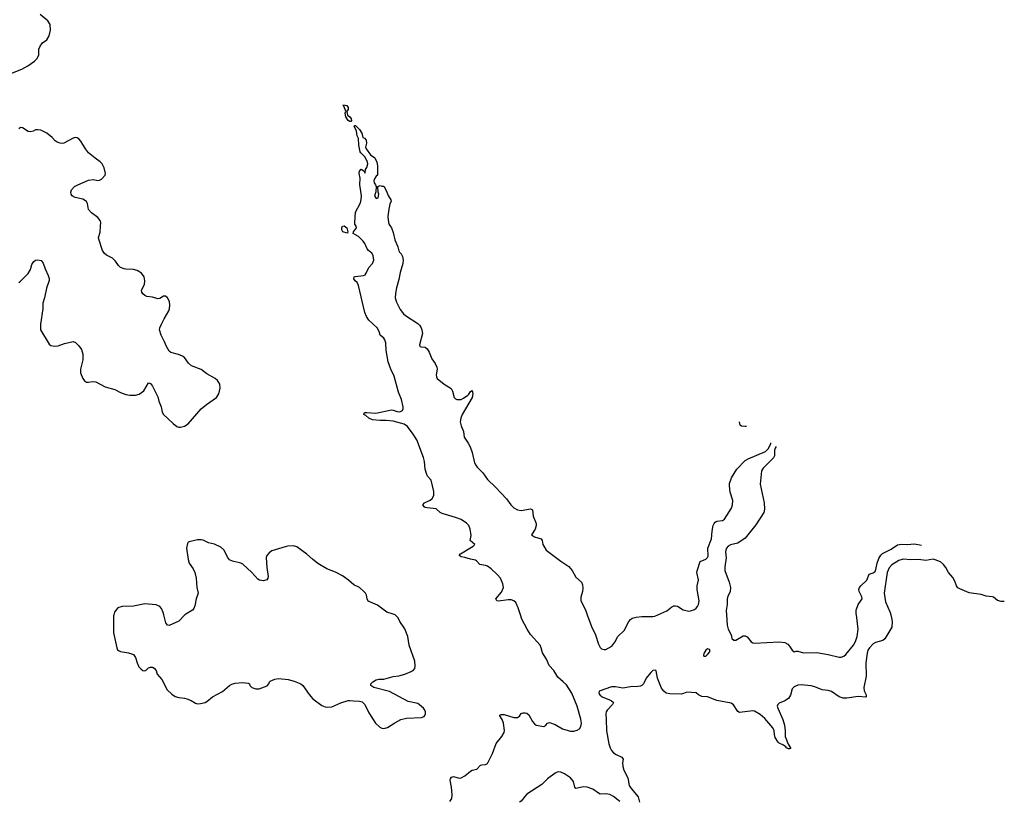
# Model space of a CAD drawing. Header units: inches. Extents: x 1174277 to 1307032, y 522670 to 678486.
# Tile 77 of 121: x 1277180 to 1287643, y 588021 to 596322. Entities that reach past the tile are written whole.
import ezdxf

# ---------------------------------------------------------------- set-up
doc = ezdxf.new("R2010")
doc.units = ezdxf.units.IN
doc.header["$MEASUREMENT"] = 0
for name, color, linetype in [('B2578', 7, 'Continuous'), ('B2579', 7, 'Continuous'), ('B2588', 7, 'Continuous'), ('B2589', 7, 'Continuous')]:
    doc.layers.add(name, color=color, linetype=linetype)

msp = doc.modelspace()

# ---------------------------------------------------------------- linework, layer by layer
at = {"layer": 'B2578', "color": 6, "elevation": 900}
for points in [[(1278181, 590000), (1278178, 589990), (1278178, 589810), (1278211, 589651), (1278221, 589630), (1278230, 589621), (1278253, 589613), (1278337, 589597), (1278390, 589579), (1278411, 589550), (1278428, 589490), (1278448, 589450), (1278470, 589424), (1278490, 589409), (1278510, 589408), (1278526, 589414), (1278550, 589437), (1278570, 589447), (1278590, 589446), (1278610, 589436), (1278631, 589410), (1278642, 589370), (1278690, 589316), (1278746, 589206), (1278798, 589158), (1278834, 589134), (1278870, 589124), (1278930, 589118), (1278956, 589110), (1279003, 589090), (1279050, 589062), (1279070, 589057), (1279100, 589060), (1279150, 589070), (1279170, 589080), (1279230, 589132), (1279334, 589186), (1279410, 589250), (1279435, 589265), (1279470, 589277), (1279550, 589281), (1279610, 589276), (1279623, 589270), (1279627, 589250), (1279647, 589230), (1279690, 589217), (1279725, 589215), (1279810, 589248), (1279829, 589270), (1279835, 589290), (1279842, 589298), (1279890, 589319), (1279930, 589326), (1280000, 589317)], [(1278937, 590000), (1278870, 589935), (1278770, 589889), (1278750, 589893), (1278735, 589915), (1278713, 590000)]]:
    msp.add_lwpolyline(points, dxfattribs=at)
at = {"layer": 'B2579', "color": 6, "elevation": 900}
for points in [[(1277086, 595750), (1277202, 595798), (1277268, 595832), (1277337, 595883), (1277366, 595910), (1277383, 595950), (1277383, 596010), (1277398, 596042), (1277424, 596076), (1277470, 596109), (1277495, 596150), (1277509, 596211), (1277504, 596270), (1277480, 596310), (1277399, 596379)], [(1277170, 593532), (1277190, 593544), (1277270, 593625), (1277294, 593670), (1277310, 593721), (1277330, 593755), (1277350, 593768), (1277368, 593772), (1277410, 593764), (1277430, 593737), (1277450, 593675), (1277484, 593604), (1277493, 593573), (1277493, 593553), (1277464, 593470), (1277445, 593370), (1277427, 593310), (1277426, 593250), (1277403, 593090), (1277402, 593030), (1277495, 592875), (1277510, 592861), (1277550, 592855), (1277590, 592859), (1277655, 592885), (1277750, 592906), (1277775, 592895), (1277810, 592858), (1277838, 592818), (1277850, 592770), (1277850, 592710), (1277828, 592610), (1277828, 592570), (1277850, 592511), (1277870, 592487), (1277890, 592474), (1277910, 592471), (1277950, 592478), (1277990, 592476), (1278090, 592423), (1278190, 592396), (1278250, 592364), (1278310, 592342), (1278350, 592333), (1278410, 592333), (1278450, 592345), (1278498, 592382), (1278550, 592465), (1278570, 592458), (1278590, 592431), (1278650, 592318), (1278659, 592270), (1278683, 592210), (1278695, 592155), (1278708, 592128), (1278810, 592035), (1278850, 592003), (1278870, 591996), (1278890, 591995), (1278930, 592007), (1278970, 592030), (1279110, 592190), (1279164, 592236), (1279272, 592310), (1279298, 592350), (1279310, 592410), (1279306, 592450), (1279298, 592470), (1279282, 592490), (1279258, 592510), (1279170, 592561), (1279110, 592606), (1279007, 592647), (1278975, 592675), (1278933, 592733), (1278910, 592749), (1278867, 592767), (1278787, 592787), (1278770, 592801), (1278739, 592850), (1278720, 592900), (1278682, 592970), (1278667, 593030), (1278669, 593051), (1278686, 593090), (1278714, 593146), (1278766, 593230), (1278773, 593250), (1278776, 593290), (1278771, 593330), (1278752, 593370), (1278730, 593385), (1278710, 593385), (1278670, 593361), (1278650, 593356), (1278590, 593375), (1278530, 593384), (1278510, 593392), (1278490, 593409), (1278478, 593430), (1278476, 593450), (1278506, 593510), (1278510, 593550), (1278502, 593590), (1278475, 593630), (1278430, 593657), (1278390, 593670), (1278310, 593673), (1278290, 593676), (1278252, 593692), (1278230, 593710), (1278197, 593757), (1278165, 593790), (1278102, 593822), (1278080, 593840), (1278062, 593870), (1278020, 593990), (1278019, 594010), (1278034, 594066), (1278040, 594130), (1278042, 594170), (1278036, 594190), (1278010, 594223), (1277944, 594270), (1277910, 594306), (1277901, 594370), (1277890, 594390), (1277850, 594417), (1277770, 594435), (1277750, 594443), (1277739, 594450), (1277726, 594470), (1277724, 594490), (1277730, 594514), (1277763, 594550), (1277797, 594570), (1277910, 594618), (1277964, 594624), (1278010, 594614), (1278030, 594618), (1278049, 594630), (1278089, 594670), (1278093, 594690), (1278078, 594750), (1278057, 594790), (1278034, 594814), (1277981, 594850), (1277910, 594910), (1277880, 594950), (1277830, 595034), (1277810, 595057), (1277790, 595069), (1277770, 595072), (1277750, 595065), (1277650, 595012), (1277630, 595007), (1277610, 595010), (1277580, 595020), (1277556, 595036), (1277525, 595070), (1277470, 595117), (1277404, 595150), (1277374, 595154), (1277350, 595152), (1277323, 595137), (1277290, 595131), (1277270, 595135), (1277210, 595175), (1277190, 595177), (1277170, 595165)], [(1280000, 590722), (1279860, 590680), (1279830, 590661), (1279805, 590630), (1279800, 590610), (1279805, 590505), (1279820, 590410), (1279818, 590390), (1279807, 590373), (1279770, 590364), (1279730, 590368), (1279710, 590380), (1279648, 590450), (1279550, 590541), (1279530, 590550), (1279442, 590570), (1279410, 590587), (1279390, 590613), (1279353, 590690), (1279319, 590719), (1279251, 590751), (1279187, 590767), (1279130, 590794), (1279110, 590798), (1279070, 590797), (1278982, 590778), (1278970, 590773), (1278962, 590758), (1278952, 590710), (1278969, 590590), (1278983, 590550), (1279023, 590490), (1279040, 590450), (1279055, 590390), (1279064, 590290), (1279076, 590230), (1279057, 590170), (1279043, 590097), (1279030, 590070), (1279015, 590050), (1278947, 590010), (1278937, 590000)], [(1278713, 590000), (1278706, 590026), (1278688, 590068), (1278670, 590090), (1278630, 590107), (1278510, 590120), (1278390, 590094), (1278270, 590090), (1278225, 590075), (1278204, 590056), (1278189, 590031), (1278181, 590000)]]:
    msp.add_lwpolyline(points, dxfattribs=at)
at = {"layer": 'B2588', "color": 6}
for points, elevation in [([(1280000, 589317), (1280033, 589313), (1280096, 589296), (1280167, 589267), (1280190, 589252), (1280255, 589155), (1280295, 589110), (1280390, 589040), (1280425, 589025), (1280450, 589020), (1280496, 589024), (1280593, 589067), (1280670, 589090), (1280690, 589093), (1280727, 589087), (1280790, 589086), (1280818, 589078), (1280848, 589048), (1280890, 588960), (1280960, 588850), (1281006, 588810), (1281030, 588797), (1281050, 588793), (1281090, 588806), (1281165, 588855), (1281232, 588888), (1281290, 588903), (1281450, 588910), (1281478, 588922), (1281487, 588933), (1281491, 588949), (1281491, 588970), (1281485, 588990), (1281471, 589010), (1281430, 589047), (1281410, 589059), (1281310, 589082), (1281110, 589186), (1280944, 589230), (1280913, 589250), (1280912, 589270), (1280932, 589290), (1280970, 589312), (1280998, 589318), (1281050, 589319), (1281150, 589347), (1281210, 589355), (1281273, 589370), (1281342, 589398), (1281362, 589410), (1281380, 589430), (1281384, 589456), (1281379, 589510), (1281319, 589679), (1281306, 589770), (1281272, 589852), (1281221, 589930), (1281203, 589970), (1281176, 589996), (1281169, 590000)], 900), ([(1281750, 588020), (1281759, 588030), (1281771, 588050), (1281777, 588090), (1281769, 588170), (1281755, 588245), (1281759, 588261), (1281770, 588277), (1281790, 588283), (1281850, 588267), (1281872, 588270), (1281911, 588290), (1281970, 588340), (1281990, 588350), (1282038, 588362), (1282077, 588403), (1282090, 588410), (1282130, 588413), (1282150, 588424), (1282203, 588530), (1282245, 588635), (1282305, 588710), (1282329, 588750), (1282332, 588772), (1282322, 588850), (1282308, 588888), (1282281, 588930), (1282284, 588936), (1282298, 588942), (1282330, 588942), (1282430, 588912), (1282469, 588910), (1282490, 588926), (1282510, 588953), (1282530, 588961), (1282550, 588961), (1282570, 588956), (1282590, 588940), (1282630, 588868), (1282650, 588843), (1282670, 588830), (1282750, 588815), (1282770, 588829), (1282789, 588851), (1282810, 588857), (1282870, 588836), (1282950, 588792), (1283033, 588767), (1283070, 588765), (1283105, 588775), (1283129, 588791), (1283144, 588816), (1283151, 588850), (1283145, 588895), (1283106, 589030), (1283047, 589170), (1282990, 589257), (1282957, 589290), (1282898, 589338), (1282856, 589410), (1282805, 589465), (1282778, 589530), (1282737, 589597), (1282723, 589650), (1282710, 589678), (1282610, 589793), (1282573, 589850), (1282517, 589957), (1282503, 590000)], 800), ([(1283212, 590000), (1283256, 589876), (1283300, 589790), (1283332, 589690), (1283350, 589653), (1283362, 589642), (1283390, 589632), (1283410, 589635), (1283471, 589670), (1283503, 589710), (1283535, 589770), (1283605, 589835), (1283654, 589930), (1283670, 589953), (1283690, 589967), (1283730, 589978), (1283790, 589985), (1283910, 589983), (1283930, 589987), (1283960, 590000)], 800), ([(1286437, 590000), (1286446, 589970), (1286451, 589929), (1286447, 589870), (1286374, 589746), (1286352, 589728), (1286273, 589707), (1286250, 589694), (1286209, 589651), (1286194, 589626), (1286186, 589594), (1286171, 589490), (1286174, 589350), (1286150, 589230), (1286153, 589193), (1286174, 589150), (1286177, 589130), (1286170, 589126), (1286090, 589133), (1285970, 589116), (1285930, 589118), (1285890, 589131), (1285806, 589186), (1285770, 589197), (1285706, 589206), (1285630, 589236), (1285590, 589246), (1285483, 589257), (1285450, 589253), (1285410, 589237), (1285390, 589215), (1285372, 589148), (1285350, 589114), (1285310, 589087), (1285250, 589062), (1285237, 589050), (1285231, 589030), (1285235, 589010), (1285289, 588890), (1285308, 588830), (1285315, 588770), (1285315, 588710), (1285347, 588627), (1285373, 588590), (1285370, 588582), (1285361, 588579), (1285350, 588578), (1285330, 588588), (1285321, 588601), (1285298, 588618), (1285250, 588640), (1285241, 588650), (1285210, 588697), (1285202, 588730), (1285199, 588770), (1285182, 588802), (1285100, 588900), (1285050, 588944), (1284990, 588977), (1284970, 588982), (1284830, 588964), (1284810, 588975), (1284765, 589045), (1284742, 589062), (1284590, 589093), (1284490, 589129), (1284430, 589135), (1284393, 589153), (1284370, 589173), (1284270, 589181), (1284235, 589165), (1284210, 589160), (1284090, 589161), (1284050, 589171), (1284024, 589190), (1284002, 589222), (1283957, 589330), (1283945, 589405), (1283935, 589415), (1283910, 589409), (1283888, 589390), (1283839, 589330), (1283810, 589270), (1283790, 589251), (1283776, 589244), (1283750, 589239), (1283670, 589237), (1283590, 589222), (1283510, 589237), (1283470, 589236), (1283338, 589190), (1283333, 589170), (1283345, 589150), (1283369, 589130), (1283464, 589090), (1283489, 589070), (1283479, 589050), (1283424, 588990), (1283413, 588970), (1283409, 588950), (1283414, 588890), (1283415, 588770), (1283442, 588630), (1283454, 588590), (1283470, 588559), (1283490, 588537), (1283518, 588518), (1283578, 588490), (1283594, 588470), (1283586, 588430), (1283589, 588391), (1283599, 588350), (1283641, 588270), (1283656, 588190), (1283677, 588157), (1283751, 588070), (1283768, 588010)], 800), ([(1284691, 590000), (1284699, 589890), (1284709, 589849), (1284740, 589790), (1284749, 589750), (1284770, 589731), (1284790, 589732), (1284870, 589780), (1284890, 589780), (1284910, 589767), (1284953, 589713), (1284970, 589703), (1284990, 589699), (1285250, 589715), (1285310, 589709), (1285343, 589690), (1285362, 589670), (1285390, 589626), (1285410, 589609), (1285430, 589616), (1285450, 589617), (1285510, 589599), (1285650, 589600), (1285770, 589580), (1285890, 589553), (1285910, 589553), (1285938, 589562), (1285960, 589580), (1286039, 589681), (1286061, 589719), (1286080, 589770), (1286091, 589850), (1286071, 590000)], 800), ([(1283559, 588019), (1283492, 588072), (1283453, 588093), (1283410, 588100), (1283350, 588097), (1283330, 588107), (1283270, 588151), (1283210, 588172), (1283170, 588174), (1283090, 588157), (1283078, 588170), (1283065, 588230), (1283034, 588270), (1282970, 588312), (1282930, 588331), (1282910, 588335), (1282890, 588332), (1282870, 588321), (1282790, 588258), (1282730, 588199), (1282570, 588096), (1282547, 588073), (1282510, 588021), (1282490, 588012)], 800)]:
    msp.add_lwpolyline(points, dxfattribs=dict(at, elevation=elevation))
at = {"layer": 'B2588', "color": 6, "elevation": 800}
msp.add_lwpolyline([(1284490, 589642), (1284470, 589626), (1284452, 589590), (1284448, 589570), (1284450, 589563), (1284470, 589563), (1284490, 589580), (1284514, 589610), (1284515, 589630), (1284510, 589635)], close=True, dxfattribs=at)
at = {"layer": 'B2589', "color": 6, "elevation": 800}
for points in [[(1280690, 595241), (1280670, 595253), (1280647, 595290), (1280640, 595330), (1280646, 595350), (1280625, 595405), (1280617, 595410), (1280623, 595417), (1280656, 595410), (1280671, 595391), (1280671, 595370), (1280655, 595350), (1280656, 595344), (1280663, 595310), (1280690, 595289), (1280702, 595270), (1280705, 595250), (1280698, 595242)], [(1280664, 594056), (1280650, 594057), (1280615, 594070), (1280610, 594076), (1280603, 594090), (1280602, 594110), (1280610, 594128), (1280630, 594132), (1280656, 594110), (1280668, 594070)]]:
    msp.add_lwpolyline(points, close=True, dxfattribs=at)
at = {"layer": 'B2589', "color": 6}
for points, elevation in [([(1282503, 590000), (1282477, 590077), (1282452, 590132), (1282431, 590151), (1282402, 590162), (1282370, 590162), (1282270, 590146), (1282251, 590151), (1282243, 590163), (1282241, 590170), (1282299, 590241), (1282320, 590290), (1282316, 590330), (1282291, 590390), (1282255, 590430), (1282190, 590489), (1282150, 590517), (1282130, 590525), (1282070, 590535), (1282035, 590575), (1282023, 590583), (1281970, 590592), (1281911, 590611), (1281870, 590616), (1281851, 590630), (1281865, 590650), (1281998, 590730), (1282016, 590750), (1281968, 590790), (1281977, 590843), (1281975, 590870), (1281968, 590910), (1281952, 590952), (1281930, 590975), (1281870, 591013), (1281810, 591036), (1281670, 591078), (1281649, 591090), (1281606, 591126), (1281510, 591137), (1281490, 591143), (1281477, 591150), (1281463, 591170), (1281483, 591190), (1281541, 591219), (1281563, 591237), (1281580, 591270), (1281581, 591310), (1281553, 591433), (1281514, 591474), (1281502, 591502), (1281490, 591550), (1281483, 591630), (1281472, 591672), (1281399, 591859), (1281362, 591922), (1281300, 592000), (1281266, 592026), (1281150, 592060), (1281073, 592067), (1281010, 592066), (1280930, 592072), (1280889, 592089), (1280858, 592118), (1280838, 592130), (1280845, 592150), (1280870, 592152), (1280964, 592144), (1281130, 592177), (1281150, 592176), (1281190, 592160), (1281221, 592159), (1281247, 592173), (1281255, 592190), (1281255, 592210), (1281236, 592290), (1281207, 592367), (1281158, 592538), (1281124, 592610), (1281095, 592690), (1281073, 592810), (1281070, 592890), (1281062, 592922), (1281050, 592941), (1281012, 592972), (1281002, 593010), (1280979, 593050), (1280889, 593130), (1280866, 593170), (1280849, 593211), (1280781, 593501), (1280767, 593530), (1280744, 593550), (1280732, 593570), (1280733, 593590), (1280745, 593595), (1280833, 593607), (1280850, 593613), (1280863, 593630), (1280891, 593690), (1280928, 593732), (1280943, 593770), (1280937, 593817), (1280921, 593841), (1280886, 593870), (1280872, 593890), (1280847, 593947), (1280832, 593970), (1280780, 594020), (1280750, 594039), (1280723, 594050), (1280727, 594070), (1280759, 594110), (1280757, 594130), (1280743, 594150), (1280741, 594170), (1280750, 594278), (1280801, 594379), (1280809, 594411), (1280812, 594450), (1280794, 594570), (1280799, 594639), (1280787, 594690), (1280790, 594714), (1280810, 594734), (1280837, 594717), (1280850, 594694), (1280855, 594730), (1280870, 594751), (1280879, 594790), (1280875, 594810), (1280850, 594863), (1280807, 594907), (1280800, 594920), (1280784, 594990), (1280779, 595059), (1280768, 595088), (1280759, 595139), (1280736, 595190), (1280742, 595198), (1280750, 595198), (1280790, 595156), (1280816, 595116), (1280828, 595070), (1280844, 595064), (1280862, 595042), (1280866, 595010), (1280855, 594970), (1280861, 594950), (1280907, 594887), (1280956, 594856), (1280974, 594810), (1280981, 594770), (1280982, 594670), (1280970, 594662), (1280950, 594633), (1280944, 594610), (1280948, 594590), (1280963, 594570), (1280969, 594549), (1280965, 594495), (1280951, 594450), (1280970, 594424), (1280989, 594431), (1280995, 594470), (1280989, 594491), (1280986, 594550), (1281010, 594562), (1281030, 594554), (1281050, 594554), (1281076, 594510), (1281095, 594455), (1281126, 594410), (1281127, 594390), (1281114, 594366), (1281098, 594290), (1281093, 594230), (1281099, 594170), (1281106, 594146), (1281130, 594111), (1281150, 594063), (1281166, 593986), (1281200, 593910), (1281208, 593868), (1281215, 593855), (1281235, 593835), (1281250, 593807), (1281256, 593770), (1281252, 593732), (1281222, 593638), (1281210, 593562), (1281185, 593475), (1281174, 593414), (1281171, 593370), (1281183, 593323), (1281225, 593245), (1281260, 593200), (1281281, 593181), (1281410, 593096), (1281430, 593078), (1281447, 593050), (1281455, 593030), (1281459, 592990), (1281429, 592870), (1281433, 592853), (1281447, 592847), (1281490, 592845), (1281510, 592828), (1281531, 592790), (1281559, 592719), (1281595, 592670), (1281612, 592632), (1281615, 592610), (1281606, 592550), (1281609, 592529), (1281618, 592510), (1281690, 592450), (1281764, 592404), (1281778, 592378), (1281799, 592310), (1281810, 592295), (1281827, 592287), (1281870, 592290), (1281896, 592304), (1281944, 592336), (1281954, 592346), (1281970, 592372), (1281990, 592383), (1281997, 592350), (1281990, 592310), (1281882, 592130), (1281868, 592090), (1281862, 592050), (1281872, 592010), (1281898, 591950), (1281904, 591890), (1281946, 591826), (1281966, 591786), (1281987, 591727), (1282015, 591615), (1282026, 591590), (1282041, 591570), (1282101, 591510), (1282150, 591438), (1282238, 591358), (1282353, 591233), (1282400, 591170), (1282430, 591138), (1282470, 591117), (1282509, 591109), (1282608, 591128), (1282630, 591115), (1282637, 591050), (1282667, 590970), (1282667, 590950), (1282658, 590910), (1282619, 590850), (1282651, 590831), (1282723, 590810), (1282734, 590790), (1282740, 590750), (1282749, 590730), (1282776, 590690), (1282930, 590570), (1283014, 590514), (1283052, 590472), (1283090, 590400), (1283150, 590350), (1283161, 590321), (1283165, 590285), (1283161, 590250), (1283144, 590190), (1283143, 590150), (1283193, 590053), (1283212, 590000)], 800), ([(1284903, 592002), (1284890, 592000), (1284850, 592004), (1284837, 592017), (1284830, 592050), (1284830, 592050)], 800), ([(1283960, 590000), (1284057, 590043), (1284110, 590086), (1284130, 590096), (1284150, 590098), (1284170, 590092), (1284230, 590054), (1284290, 590042), (1284310, 590044), (1284350, 590058), (1284370, 590073), (1284384, 590090), (1284394, 590110), (1284400, 590150), (1284379, 590270), (1284381, 590310), (1284392, 590372), (1284377, 590450), (1284380, 590470), (1284412, 590568), (1284470, 590593), (1284489, 590610), (1284495, 590625), (1284494, 590710), (1284532, 590810), (1284538, 590890), (1284550, 590950), (1284560, 590970), (1284570, 590986), (1284590, 590998), (1284650, 591005), (1284670, 591017), (1284744, 591136), (1284754, 591170), (1284757, 591217), (1284730, 591305), (1284722, 591370), (1284724, 591396), (1284744, 591456), (1284800, 591550), (1284890, 591640), (1284922, 591658), (1285105, 591735), (1285135, 591765), (1285163, 591817), (1285164, 591828)], 800), ([(1285220, 591790), (1285207, 591770), (1285200, 591750), (1285201, 591690), (1285190, 591670), (1285080, 591560), (1285063, 591530), (1285050, 591390), (1285092, 591190), (1285095, 591125), (1285089, 591090), (1285002, 590958), (1284890, 590816), (1284810, 590761), (1284735, 590745), (1284710, 590732), (1284692, 590710), (1284685, 590690), (1284682, 590670), (1284688, 590608), (1284673, 590510), (1284673, 590473), (1284720, 590350), (1284735, 590290), (1284730, 590250), (1284704, 590196), (1284697, 590170), (1284698, 590110), (1284687, 590047), (1284691, 590000)], 800), ([(1281169, 590000), (1281150, 590010), (1281081, 590030), (1280983, 590103), (1280885, 590145), (1280871, 590170), (1280865, 590210), (1280855, 590230), (1280839, 590250), (1280790, 590290), (1280730, 590320), (1280673, 590370), (1280610, 590417), (1280535, 590455), (1280444, 590490), (1280350, 590547), (1280291, 590591), (1280230, 590646), (1280124, 590724), (1280090, 590734), (1280030, 590731), (1280000, 590722)], 900), ([(1286071, 590000), (1286070, 590010), (1286070, 590050), (1286089, 590110), (1286132, 590170), (1286131, 590191), (1286100, 590250), (1286099, 590270), (1286105, 590290), (1286118, 590310), (1286181, 590370), (1286207, 590433), (1286250, 590447), (1286270, 590461), (1286278, 590482), (1286291, 590550), (1286310, 590599), (1286330, 590634), (1286350, 590654), (1286442, 590698), (1286510, 590745), (1286550, 590751), (1286610, 590748), (1286690, 590757), (1286762, 590742)], 800), ([(1287643, 590143), (1287610, 590144), (1287570, 590155), (1287530, 590189), (1287514, 590194), (1287450, 590201), (1287398, 590218), (1287270, 590234), (1287170, 590276), (1287150, 590289), (1287135, 590310), (1287118, 590358), (1287098, 590398), (1287050, 590452), (1287023, 590503), (1286997, 590537), (1286964, 590564), (1286910, 590587), (1286889, 590591), (1286810, 590578), (1286730, 590588), (1286650, 590586), (1286570, 590593), (1286522, 590578), (1286448, 590532), (1286421, 590499), (1286398, 590450), (1286367, 590230), (1286381, 590141), (1286430, 590026), (1286437, 590000)], 800)]:
    msp.add_lwpolyline(points, dxfattribs=dict(at, elevation=elevation))

doc.saveas('drawing.dxf')
